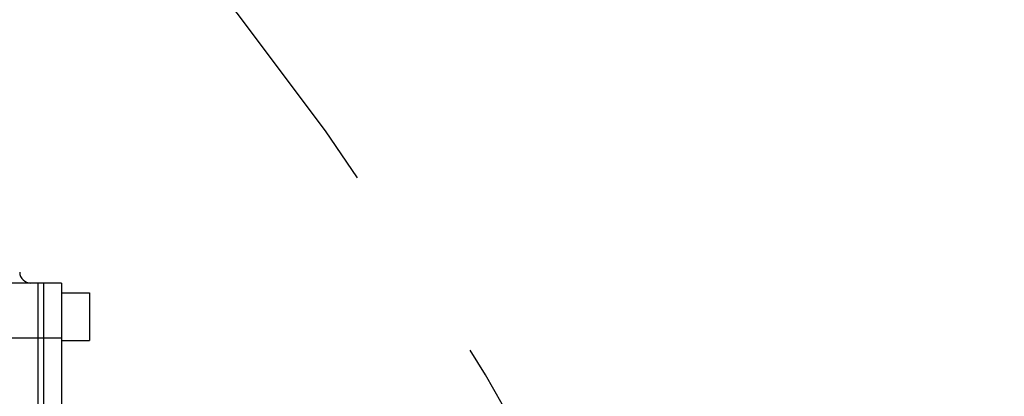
# Model space of a CAD drawing. Header units: millimetres. Extents: x 0 to 1249, y 0 to 420.
# Tile 76 of 104: x 382.91 to 394.61, y 264.86 to 269.35. Entities that reach past the tile are written whole.
import ezdxf

# ---------------------------------------------------------------- set-up
doc = ezdxf.new("R2010")
doc.units = ezdxf.units.MM
doc.header["$LTSCALE"] = 32.67
doc.linetypes.add('CENTER', pattern=[0.6, 0.375, -0.075, 0.075, -0.075])
doc.linetypes.add('PHANTOM', pattern=[0.8, 0.45, -0.05, 0.1, -0.05, 0.1, -0.05])
doc.layers.get('0').update_dxf_attribs({"linetype": 'CONTINUOUS'})
for name, color, linetype in [('ASSY', 7, 'CONTINUOUS'), ('CRV2', 7, 'CONTINUOUS'), ('DRIV_DIM', 7, 'CONTINUOUS'), ('ROUND', 7, 'CONTINUOUS')]:
    doc.layers.add(name, color=color, linetype=linetype)
doc.styles.get("Standard").update_dxf_attribs({"font": 'txt', "width": 0.8})
doc.dimstyles.new('DIMSTYLE_3', dxfattribs={"dimtxt": 3.8, "dimasz": 1.8, "dimexe": 2, "dimexo": 1.5, "dimgap": 0.95, "dimtad": 1, "dimdec": 3, "dimlfac": 15, "dimdsep": 46, "dimtxsty": 'STANDARD', "dimblk": 'OPEN', "dimblk1": 'OPEN', "dimblk2": 'OPEN', "dimcen": 0.09, "dimadec": 0, "dimazin": 0, "dimtp": 0.001, "dimtm": 0.001, "dimtfac": 1, "dimtdec": 3, "dimtofl": 0, "dimtmove": 0, "dimatfit": 3, "dimldrblk": 'OPEN', "dimfxl": 1, "dimtolj": 1, "dimarcsym": 0})

# ---------------------------------------------------------------- blocks, each defined once
blk = doc.blocks.new('_OPEN')
at = {"color": 0, "linetype": 'BYBLOCK'}
for p, q in [((0, 0), (-1, 0.342)), ((-1, -0.342), (0, 0)), ((-1, 0), (0, 0))]:
    blk.add_line(p, q, dxfattribs=at)
blk = doc.blocks.new('*D4')
at = {"layer": 'DRIV_DIM', "color": 2, "linetype": 'CONTINUOUS'}
for p, q in [((374.474, 282.877), (461.162, 282.877)), ((459.162, 282.877), (459.162, 269.544)), ((459.162, 256.21), (459.162, 269.544)), ((437.326, 256.21), (461.162, 256.21))]:
    blk.add_line(p, q, dxfattribs=at)
at = {"layer": 'DRIV_DIM', "color": 2, "linetype": 'CONTINUOUS', "xscale": 1.8, "yscale": 1.8, "zscale": 1.8}
for p, rotation in [((459.162, 282.877), 90), ((459.162, 256.21), 270)]:
    blk.add_blockref('_OPEN', p, dxfattribs=dict(at, rotation=rotation))

msp = doc.modelspace()

# ---------------------------------------------------------------- linework, layer by layer
at = {"layer": 'ASSY', "color": 7, "linetype": 'CONTINUOUS'}
for p, q in [((383.410423, 266.093781), (383.743757, 266.093781)), ((383.743757, 266.093781), (383.743757, 265.527114)), ((383.410423, 265.527114), (383.743757, 265.527114))]:
    msp.add_line(p, q, dxfattribs=at)
at = {"layer": 'CRV2', "color": 4, "linetype": 'PHANTOM'}
for centre, radius, start, end in [((359.19709, 282.877114), 90.163702, 10, 260), ((359.19709, 282.877114), 82.163702, 10, 260), ((398.5894, 289.823041), 42.163702, 291.5650512, 161.5650512), ((398.5894, 289.823041), 50.163702, 238.7027071, 10)]:
    msp.add_arc(centre, radius, start, end, dxfattribs=at)
at = {"layer": 'CRV2', "color": 4, "linetype": 'CENTER'}
msp.add_arc((352.251163, 243.484804), 42.163702, 181.5650512, 47.5976469, dxfattribs=at)
at = {"layer": 'ROUND', "color": 7, "linetype": 'CONTINUOUS'}
for p, q in [((383.410423, 266.210448), (379.230715, 266.210448)), ((383.130423, 256.543781), (383.130423, 266.210448)), ((383.19709, 266.210448), (383.19709, 256.543781)), ((383.410423, 266.210448), (383.410423, 256.543781))]:
    msp.add_line(p, q, dxfattribs=at)
at = {"layer": 'ROUND', "color": 9, "linetype": 'CONTINUOUS'}
for p, q in [((383.410423, 265.555416), (378.604699, 265.555416)), ((383.19709, 265.555503), (383.130423, 265.555503))]:
    msp.add_line(p, q, dxfattribs=at)
at = {"layer": 'ROUND', "color": 7, "linetype": 'CONTINUOUS'}
msp.add_arc((383.046016, 266.343781), 0.133333, 181.5, 270, dxfattribs=at)

# ---------------------------------------------------------------- dimensions: what is measured, and where the dimension line sits
at = {"layer": 'DRIV_DIM', "color": 2, "linetype": 'CONTINUOUS'}
dim = msp.add_linear_dim(base=(459.16183, 282.877114), p1=(435.826352, 256.210448), p2=(372.973933, 282.877114), angle=90, dimstyle='DIMSTYLE_3', dxfattribs=at)
dim.commit()
dim.dimension.update_dxf_attribs({"geometry": '*D4', "text_midpoint": (459.16183, 264.983781), "dimtype": 160})

doc.saveas('drawing.dxf')
